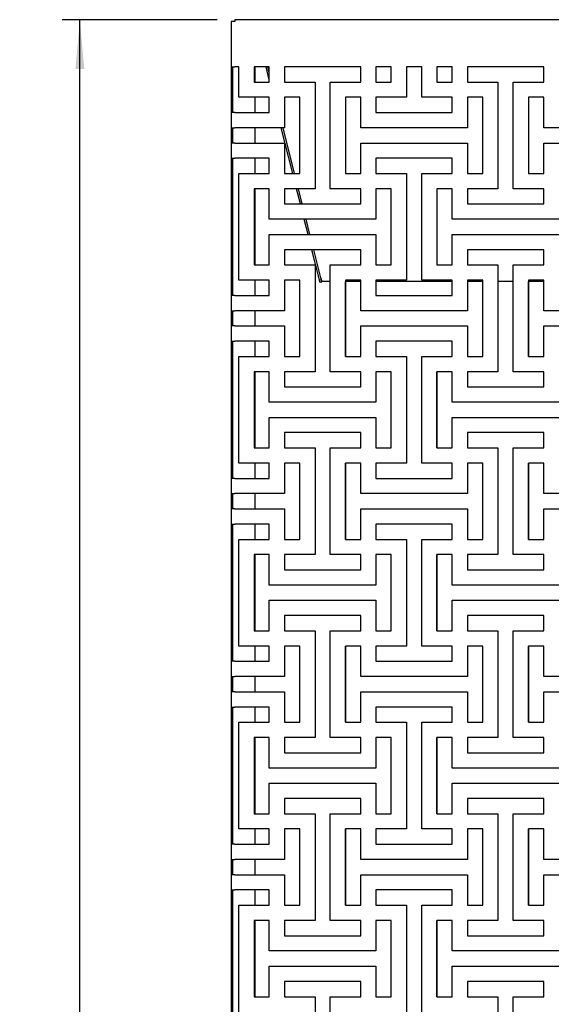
# Model space of a CAD drawing. Header units: millimetres. Extents: x -474 to 5676, y -231 to 4074.
# Tile 3 of 43: x 357 to 720, y 2547 to 3220. Entities that reach past the tile are written whole.
import ezdxf

# ---------------------------------------------------------------- set-up
doc = ezdxf.new("R2010")
doc.units = ezdxf.units.MM
doc.header["$LTSCALE"] = 12
doc.linetypes.add('SLD-Solido', pattern=[0])
doc.layers.add('QUOTE', color=1, linetype='SLD-Solido')
doc.styles.add('SLDTEXTSTYLE0', font='GOTHIC.TTF', dxfattribs={"width": 0.913})
doc.dimstyles.new('SLDDIMSTYLE0', dxfattribs={"dimtxt": 31.75, "dimasz": 33.6, "dimexe": 0, "dimexo": 0.0625, "dimgap": 7.9375, "dimtad": 1, "dimdec": 1, "dimrnd": 1e-09, "dimzin": 12, "dimdsep": 46, "dimtxsty": 'SLDTEXTSTYLE0', "dimsah": 1, "dimcen": 0.09, "dimadec": 0, "dimazin": 3, "dimtfac": 1, "dimtdec": 1, "dimtofl": 0, "dimtmove": 0, "dimatfit": 3, "dimfxl": 1, "dimfrac": 2, "dimtolj": 1, "dimtzin": 12, "dimarcsym": 0})

# ---------------------------------------------------------------- blocks, each defined once
blk = doc.blocks.new('_D')
at = {"layer": 'QUOTE', "transparency": 16777216}
for p, q in [((491.42, 3219.91), (385.63, 3219.91)), ((397.63, 1127.46), (397.63, 3219.91)), ((491.42, 1127.46), (385.63, 1127.46))]:
    blk.add_line(p, q, dxfattribs=at)
for points in [[(397.63, 3219.91), (394.63, 3186.31), (400.63, 3186.31)], [(397.63, 1127.46), (400.63, 1161.06), (394.63, 1161.06)]]:
    blk.add_solid(points, dxfattribs=at)
at = {"layer": 'QUOTE', "transparency": 16777216, "insert": (357.07, 2134.53), "char_height": 31.75, "attachment_point": 1, "rotation": 90, "style": 'SLDTEXTSTYLE0'}
blk.add_mtext('2092,5', dxfattribs=at)

msp = doc.modelspace()

# ---------------------------------------------------------------- linework, layer by layer
for p, q in [((501.02, 3218.66), (501.02, 3187.73)), ((503.42, 3218.66), (501.02, 3218.66)), ((1623.62, 3219.91), (503.42, 3219.91)), ((503.42, 3219.91), (503.42, 3218.66)), ((501.02, 3187.73), (503.42, 3187.73)), ((501.02, 3187.73), (501.02, 3166.9)), ((502.22, 3166.9), (502.22, 3187.73)), ((506.23, 3187.73), (503.42, 3187.73)), ((506.23, 3166.9), (506.23, 3187.73)), ((527.06, 3187.73), (516.65, 3187.73)), ((516.65, 3187.73), (516.65, 3177.32)), ((517.22, 3187.73), (517.22, 3177.32)), ((527.06, 3178.76), (524.82, 3187.73)), ((527.06, 3183.69), (526.05, 3187.73)), ((527.06, 3177.32), (527.06, 3187.73)), ((589.56, 3187.73), (537.48, 3187.73)), ((537.48, 3187.73), (537.48, 3177.32)), ((589.56, 3177.32), (589.56, 3187.73)), ((610.4, 3187.73), (599.98, 3187.73)), ((599.98, 3187.73), (599.98, 3177.32)), ((610.4, 3177.32), (610.4, 3187.73)), ((631.23, 3187.73), (620.81, 3187.73)), ((620.81, 3187.73), (620.81, 3166.9)), ((631.23, 3166.9), (631.23, 3187.73)), ((652.06, 3187.73), (641.65, 3187.73)), ((641.65, 3187.73), (641.65, 3177.32)), ((652.06, 3177.32), (652.06, 3187.73)), ((714.56, 3187.73), (662.48, 3187.73)), ((662.48, 3187.73), (662.48, 3177.32)), ((714.56, 3177.32), (714.56, 3187.73)), ((516.65, 3177.32), (527.06, 3177.32)), ((537.48, 3177.32), (558.31, 3177.32)), ((558.31, 3177.32), (558.31, 3104.4)), ((568.73, 3104.4), (568.73, 3177.32)), ((568.73, 3177.32), (589.56, 3177.32)), ((599.98, 3177.32), (610.4, 3177.32)), ((641.65, 3177.32), (652.06, 3177.32)), ((662.48, 3177.32), (683.31, 3177.32)), ((683.31, 3177.32), (683.31, 3104.4)), ((693.73, 3104.4), (693.73, 3177.32)), ((693.73, 3177.32), (714.56, 3177.32)), ((502.22, 3166.9), (501.02, 3166.9)), ((501.02, 3166.9), (501.02, 3156.48)), ((502.22, 3156.48), (502.22, 3166.9)), ((527.06, 3166.9), (506.23, 3166.9)), ((517.22, 3166.9), (517.22, 3156.48)), ((527.06, 3156.48), (527.06, 3166.9)), ((547.9, 3166.9), (537.48, 3166.9)), ((537.48, 3166.9), (537.48, 3146.07)), ((547.9, 3114.82), (547.9, 3166.9)), ((589.56, 3166.9), (579.15, 3166.9)), ((579.15, 3166.9), (579.15, 3114.82)), ((589.56, 3146.07), (589.56, 3166.9)), ((620.81, 3166.9), (599.98, 3166.9)), ((599.98, 3166.9), (599.98, 3156.48)), ((652.06, 3166.9), (631.23, 3166.9)), ((652.06, 3156.48), (652.06, 3166.9)), ((672.9, 3166.9), (662.48, 3166.9)), ((662.48, 3166.9), (662.48, 3146.07)), ((672.9, 3114.82), (672.9, 3166.9)), ((714.56, 3166.9), (704.15, 3166.9)), ((704.15, 3166.9), (704.15, 3114.82)), ((714.56, 3146.07), (714.56, 3166.9)), ((501.02, 3156.48), (501.02, 3146.07)), ((503.42, 3156.48), (501.02, 3156.48)), ((503.42, 3156.48), (527.06, 3156.48)), ((599.98, 3156.48), (652.06, 3156.48)), ((501.02, 3146.07), (503.42, 3146.07)), ((501.02, 3146.07), (501.02, 3135.65)), ((502.22, 3135.65), (502.22, 3146.07)), ((537.48, 3146.07), (503.42, 3146.07)), ((517.22, 3146.07), (517.22, 3135.65)), ((543.1, 3114.82), (535.26, 3146.07)), ((544.33, 3114.82), (536.5, 3146.07)), ((662.48, 3146.07), (589.56, 3146.07)), ((787.48, 3146.07), (714.56, 3146.07)), ((501.02, 3135.65), (501.02, 3125.23)), ((503.42, 3135.65), (501.02, 3135.65)), ((503.42, 3135.65), (537.48, 3135.65)), ((537.48, 3135.65), (537.48, 3114.82)), ((589.56, 3114.82), (589.56, 3135.65)), ((589.56, 3135.65), (662.48, 3135.65)), ((662.48, 3135.65), (662.48, 3114.82)), ((714.56, 3114.82), (714.56, 3135.65)), ((714.56, 3135.65), (787.48, 3135.65)), ((501.02, 3125.23), (503.42, 3125.23)), ((501.02, 3125.23), (501.02, 3114.82)), ((502.22, 3114.82), (502.22, 3125.23)), ((527.06, 3125.23), (503.42, 3125.23)), ((517.22, 3125.23), (517.22, 3114.82)), ((527.06, 3114.82), (527.06, 3125.23)), ((652.06, 3125.23), (599.98, 3125.23)), ((599.98, 3125.23), (599.98, 3114.82)), ((652.06, 3114.82), (652.06, 3125.23)), ((502.22, 3114.82), (501.02, 3114.82)), ((501.02, 3114.82), (501.02, 3041.9)), ((502.22, 3041.9), (502.22, 3114.82)), ((506.23, 3041.9), (506.23, 3114.82)), ((506.23, 3114.82), (527.06, 3114.82)), ((537.48, 3114.82), (547.9, 3114.82)), ((579.15, 3114.82), (589.56, 3114.82)), ((599.98, 3114.82), (620.81, 3114.82)), ((620.81, 3114.82), (620.81, 3041.9)), ((631.23, 3041.9), (631.23, 3114.82)), ((631.23, 3114.82), (652.06, 3114.82)), ((662.48, 3114.82), (672.9, 3114.82)), ((704.15, 3114.82), (714.56, 3114.82)), ((527.06, 3104.4), (516.65, 3104.4)), ((516.65, 3104.4), (516.65, 3052.32)), ((517.22, 3104.4), (517.22, 3052.32)), ((527.06, 3083.57), (527.06, 3104.4)), ((558.31, 3104.4), (537.48, 3104.4)), ((537.48, 3104.4), (537.48, 3093.98)), ((548.32, 3093.98), (545.71, 3104.4)), ((549.56, 3093.98), (546.95, 3104.4)), ((589.56, 3104.4), (568.73, 3104.4)), ((589.56, 3093.98), (589.56, 3104.4)), ((610.4, 3104.4), (599.98, 3104.4)), ((599.98, 3104.4), (599.98, 3083.57)), ((610.4, 3052.32), (610.4, 3104.4)), ((652.06, 3104.4), (641.65, 3104.4)), ((641.65, 3104.4), (641.65, 3052.32)), ((652.06, 3083.57), (652.06, 3104.4)), ((683.31, 3104.4), (662.48, 3104.4)), ((662.48, 3104.4), (662.48, 3093.98)), ((714.56, 3104.4), (693.73, 3104.4)), ((714.56, 3093.98), (714.56, 3104.4)), ((537.48, 3093.98), (589.56, 3093.98)), ((662.48, 3093.98), (714.56, 3093.98)), ((599.98, 3083.57), (527.06, 3083.57)), ((553.54, 3073.15), (550.93, 3083.57)), ((554.78, 3073.15), (552.17, 3083.57)), ((724.98, 3083.57), (652.06, 3083.57)), ((527.06, 3052.32), (527.06, 3073.15)), ((527.06, 3073.15), (599.98, 3073.15)), ((599.98, 3073.15), (599.98, 3052.32)), ((652.06, 3052.32), (652.06, 3073.15)), ((652.06, 3073.15), (724.98, 3073.15)), ((589.56, 3062.73), (537.48, 3062.73)), ((537.48, 3062.73), (537.48, 3052.32)), ((561.07, 3043.12), (556.16, 3062.73)), ((562.24, 3043.42), (557.39, 3062.73)), ((589.56, 3052.32), (589.56, 3062.73)), ((714.56, 3062.73), (662.48, 3062.73)), ((662.48, 3062.73), (662.48, 3052.32)), ((714.56, 3052.32), (714.56, 3062.73)), ((516.65, 3052.32), (527.06, 3052.32)), ((537.48, 3052.32), (558.31, 3052.32)), ((558.31, 3052.32), (558.31, 2979.4)), ((568.73, 2979.4), (568.73, 3052.32)), ((568.73, 3052.32), (589.56, 3052.32)), ((599.98, 3052.32), (610.4, 3052.32)), ((641.65, 3052.32), (652.06, 3052.32)), ((662.48, 3052.32), (683.31, 3052.32)), ((683.31, 3052.32), (683.31, 2979.4)), ((693.73, 2979.4), (693.73, 3052.32)), ((693.73, 3052.32), (714.56, 3052.32)), ((502.22, 3041.9), (501.02, 3041.9)), ((501.02, 3041.9), (501.02, 3031.48)), ((502.22, 3031.48), (502.22, 3041.9)), ((527.06, 3041.9), (506.23, 3041.9)), ((517.22, 3041.9), (517.22, 3031.48)), ((527.06, 3031.48), (527.06, 3041.9)), ((547.9, 3041.9), (537.48, 3041.9)), ((537.48, 3041.9), (537.48, 3021.07)), ((547.9, 2989.82), (547.9, 3041.9)), ((561.63, 3040.89), (561.07, 3043.12)), ((562.06, 3042.93), (562.51, 3041.11)), ((562.24, 3043.42), (562.74, 3041.42)), ((568.73, 3041.11), (562.51, 3041.11)), ((562.87, 3040.87), (562.81, 3041.11)), ((589.56, 3041.9), (579.15, 3041.9)), ((579.15, 3041.9), (579.15, 2989.82)), ((589.56, 3041.11), (579.15, 3041.11)), ((579.15, 2989.82), (579.15, 3041.11)), ((589.56, 3021.07), (589.56, 3041.9)), ((620.81, 3041.9), (599.98, 3041.9)), ((599.98, 3041.9), (599.98, 3031.48)), ((652.06, 3041.11), (599.98, 3041.11)), ((652.06, 3041.9), (631.23, 3041.9)), ((652.06, 3031.48), (652.06, 3041.9)), ((672.9, 3041.9), (662.48, 3041.9)), ((662.48, 3041.9), (662.48, 3021.07)), ((672.9, 3041.11), (662.48, 3041.11)), ((672.9, 2989.82), (672.9, 3041.9)), ((693.73, 3041.11), (683.31, 3041.11)), ((714.56, 3041.9), (704.15, 3041.9)), ((704.15, 3041.9), (704.15, 2989.82)), ((714.56, 3041.11), (704.15, 3041.11)), ((704.15, 2989.82), (704.15, 3041.11)), ((714.56, 3021.07), (714.56, 3041.9)), ((561.71, 3040.58), (561.63, 3040.89)), ((561.71, 3040.58), (562.87, 3040.87)), ((501.02, 3031.48), (501.02, 3021.07)), ((503.42, 3031.48), (501.02, 3031.48)), ((503.42, 3031.48), (527.06, 3031.48)), ((599.98, 3031.48), (652.06, 3031.48)), ((501.02, 3021.07), (503.42, 3021.07)), ((501.02, 3021.07), (501.02, 3010.65)), ((502.22, 3010.65), (502.22, 3021.07)), ((537.48, 3021.07), (503.42, 3021.07)), ((517.22, 3021.07), (517.22, 3010.65)), ((662.48, 3021.07), (589.56, 3021.07)), ((787.48, 3021.07), (714.56, 3021.07)), ((501.02, 3010.65), (501.02, 3000.23)), ((503.42, 3010.65), (501.02, 3010.65)), ((503.42, 3010.65), (537.48, 3010.65)), ((537.48, 3010.65), (537.48, 2989.82)), ((589.56, 2989.82), (589.56, 3010.65)), ((589.56, 3010.65), (662.48, 3010.65)), ((662.48, 3010.65), (662.48, 2989.82)), ((714.56, 2989.82), (714.56, 3010.65)), ((714.56, 3010.65), (787.48, 3010.65)), ((501.02, 3000.23), (503.42, 3000.23)), ((501.02, 3000.23), (501.02, 2989.82)), ((502.22, 2989.82), (502.22, 3000.23)), ((527.06, 3000.23), (503.42, 3000.23)), ((517.22, 3000.23), (517.22, 2989.82)), ((527.06, 2989.82), (527.06, 3000.23)), ((652.06, 3000.23), (599.98, 3000.23)), ((599.98, 3000.23), (599.98, 2989.82)), ((652.06, 2989.82), (652.06, 3000.23)), ((502.22, 2989.82), (501.02, 2989.82)), ((501.02, 2989.82), (501.02, 2916.9)), ((502.22, 2916.9), (502.22, 2989.82)), ((506.23, 2916.9), (506.23, 2989.82)), ((506.23, 2989.82), (527.06, 2989.82)), ((537.48, 2989.82), (547.9, 2989.82)), ((579.15, 2989.82), (589.56, 2989.82)), ((599.98, 2989.82), (620.81, 2989.82)), ((620.81, 2989.82), (620.81, 2916.9)), ((631.23, 2916.9), (631.23, 2989.82)), ((631.23, 2989.82), (652.06, 2989.82)), ((662.48, 2989.82), (672.9, 2989.82)), ((704.15, 2989.82), (714.56, 2989.82)), ((527.06, 2979.4), (516.65, 2979.4)), ((516.65, 2979.4), (516.65, 2927.32)), ((517.22, 2979.4), (517.22, 2927.32)), ((527.06, 2958.57), (527.06, 2979.4)), ((558.31, 2979.4), (537.48, 2979.4)), ((537.48, 2979.4), (537.48, 2968.98)), ((589.56, 2979.4), (568.73, 2979.4)), ((589.56, 2968.98), (589.56, 2979.4)), ((610.4, 2979.4), (599.98, 2979.4)), ((599.98, 2979.4), (599.98, 2958.57)), ((610.4, 2927.32), (610.4, 2979.4)), ((641.65, 2927.32), (641.65, 2979.4)), ((652.06, 2979.4), (641.65, 2979.4)), ((641.65, 2979.4), (641.65, 2927.32)), ((652.06, 2958.57), (652.06, 2979.4)), ((683.31, 2979.4), (662.48, 2979.4)), ((662.48, 2979.4), (662.48, 2968.98)), ((714.56, 2979.4), (693.73, 2979.4)), ((714.56, 2968.98), (714.56, 2979.4)), ((537.48, 2968.98), (589.56, 2968.98)), ((662.48, 2968.98), (714.56, 2968.98)), ((599.98, 2958.57), (527.06, 2958.57)), ((724.98, 2958.57), (652.06, 2958.57)), ((527.06, 2927.32), (527.06, 2948.15)), ((527.06, 2948.15), (599.98, 2948.15)), ((599.98, 2948.15), (599.98, 2927.32)), ((652.06, 2927.32), (652.06, 2948.15)), ((652.06, 2948.15), (724.98, 2948.15)), ((589.56, 2937.73), (537.48, 2937.73)), ((537.48, 2937.73), (537.48, 2927.32)), ((589.56, 2927.32), (589.56, 2937.73)), ((714.56, 2937.73), (662.48, 2937.73)), ((662.48, 2937.73), (662.48, 2927.32)), ((714.56, 2927.32), (714.56, 2937.73)), ((516.65, 2927.32), (527.06, 2927.32)), ((537.48, 2927.32), (558.31, 2927.32)), ((558.31, 2927.32), (558.31, 2854.4)), ((568.73, 2854.4), (568.73, 2927.32)), ((568.73, 2927.32), (589.56, 2927.32)), ((599.98, 2927.32), (610.4, 2927.32)), ((641.65, 2927.32), (652.06, 2927.32)), ((662.48, 2927.32), (683.31, 2927.32)), ((683.31, 2927.32), (683.31, 2854.4)), ((693.73, 2854.4), (693.73, 2927.32)), ((693.73, 2927.32), (714.56, 2927.32)), ((502.22, 2916.9), (501.02, 2916.9)), ((501.02, 2916.9), (501.02, 2906.48)), ((502.22, 2906.48), (502.22, 2916.9)), ((527.06, 2916.9), (506.23, 2916.9)), ((517.22, 2916.9), (517.22, 2906.48)), ((527.06, 2906.48), (527.06, 2916.9)), ((547.9, 2916.9), (537.48, 2916.9)), ((537.48, 2916.9), (537.48, 2896.07)), ((547.9, 2864.82), (547.9, 2916.9)), ((579.15, 2864.82), (579.15, 2916.9)), ((589.56, 2916.9), (579.15, 2916.9)), ((579.15, 2916.9), (579.15, 2864.82)), ((589.56, 2896.07), (589.56, 2916.9)), ((620.81, 2916.9), (599.98, 2916.9)), ((599.98, 2916.9), (599.98, 2906.48)), ((652.06, 2916.9), (631.23, 2916.9)), ((652.06, 2906.48), (652.06, 2916.9)), ((672.9, 2916.9), (662.48, 2916.9)), ((662.48, 2916.9), (662.48, 2896.07)), ((672.9, 2864.82), (672.9, 2916.9)), ((704.15, 2864.82), (704.15, 2916.9)), ((714.56, 2916.9), (704.15, 2916.9)), ((704.15, 2916.9), (704.15, 2864.82)), ((714.56, 2896.07), (714.56, 2916.9)), ((501.02, 2906.48), (501.02, 2896.07)), ((503.42, 2906.48), (501.02, 2906.48)), ((503.42, 2906.48), (527.06, 2906.48)), ((599.98, 2906.48), (652.06, 2906.48)), ((501.02, 2896.07), (503.42, 2896.07)), ((501.02, 2896.07), (501.02, 2885.65)), ((502.22, 2885.65), (502.22, 2896.07)), ((537.48, 2896.07), (503.42, 2896.07)), ((517.22, 2896.07), (517.22, 2885.65)), ((662.48, 2896.07), (589.56, 2896.07)), ((787.48, 2896.07), (714.56, 2896.07)), ((501.02, 2885.65), (501.02, 2875.23)), ((503.42, 2885.65), (501.02, 2885.65)), ((503.42, 2885.65), (537.48, 2885.65)), ((537.48, 2885.65), (537.48, 2864.82)), ((589.56, 2864.82), (589.56, 2885.65)), ((589.56, 2885.65), (662.48, 2885.65)), ((662.48, 2885.65), (662.48, 2864.82)), ((714.56, 2864.82), (714.56, 2885.65)), ((714.56, 2885.65), (787.48, 2885.65)), ((501.02, 2875.23), (503.42, 2875.23)), ((501.02, 2875.23), (501.02, 2864.82)), ((502.22, 2864.82), (502.22, 2875.23)), ((527.06, 2875.23), (503.42, 2875.23)), ((517.22, 2875.23), (517.22, 2864.82)), ((527.06, 2864.82), (527.06, 2875.23)), ((652.06, 2875.23), (599.98, 2875.23)), ((599.98, 2875.23), (599.98, 2864.82)), ((652.06, 2864.82), (652.06, 2875.23)), ((502.22, 2864.82), (501.02, 2864.82)), ((501.02, 2864.82), (501.02, 2791.9)), ((502.22, 2791.9), (502.22, 2864.82)), ((506.23, 2791.9), (506.23, 2864.82)), ((506.23, 2864.82), (527.06, 2864.82)), ((537.48, 2864.82), (547.9, 2864.82)), ((579.15, 2864.82), (589.56, 2864.82)), ((599.98, 2864.82), (620.81, 2864.82)), ((620.81, 2864.82), (620.81, 2791.9)), ((631.23, 2791.9), (631.23, 2864.82)), ((631.23, 2864.82), (652.06, 2864.82)), ((662.48, 2864.82), (672.9, 2864.82)), ((704.15, 2864.82), (714.56, 2864.82)), ((527.06, 2854.4), (516.65, 2854.4)), ((516.65, 2854.4), (516.65, 2802.32)), ((517.22, 2854.4), (517.22, 2802.32)), ((527.06, 2833.57), (527.06, 2854.4)), ((558.31, 2854.4), (537.48, 2854.4)), ((537.48, 2854.4), (537.48, 2843.98)), ((589.56, 2854.4), (568.73, 2854.4)), ((589.56, 2843.98), (589.56, 2854.4)), ((610.4, 2854.4), (599.98, 2854.4)), ((599.98, 2854.4), (599.98, 2833.57)), ((610.4, 2802.32), (610.4, 2854.4)), ((641.65, 2802.32), (641.65, 2854.4)), ((652.06, 2854.4), (641.65, 2854.4)), ((641.65, 2854.4), (641.65, 2802.32)), ((652.06, 2833.57), (652.06, 2854.4)), ((683.31, 2854.4), (662.48, 2854.4)), ((662.48, 2854.4), (662.48, 2843.98)), ((714.56, 2854.4), (693.73, 2854.4)), ((714.56, 2843.98), (714.56, 2854.4)), ((537.48, 2843.98), (589.56, 2843.98)), ((662.48, 2843.98), (714.56, 2843.98)), ((599.98, 2833.57), (527.06, 2833.57)), ((724.98, 2833.57), (652.06, 2833.57)), ((527.06, 2802.32), (527.06, 2823.15)), ((527.06, 2823.15), (599.98, 2823.15)), ((599.98, 2823.15), (599.98, 2802.32)), ((652.06, 2802.32), (652.06, 2823.15)), ((652.06, 2823.15), (724.98, 2823.15)), ((589.56, 2812.73), (537.48, 2812.73)), ((537.48, 2812.73), (537.48, 2802.32)), ((589.56, 2802.32), (589.56, 2812.73)), ((714.56, 2812.73), (662.48, 2812.73)), ((662.48, 2812.73), (662.48, 2802.32)), ((714.56, 2802.32), (714.56, 2812.73)), ((516.65, 2802.32), (527.06, 2802.32)), ((537.48, 2802.32), (558.31, 2802.32)), ((558.31, 2802.32), (558.31, 2729.4)), ((568.73, 2729.4), (568.73, 2802.32)), ((568.73, 2802.32), (589.56, 2802.32)), ((599.98, 2802.32), (610.4, 2802.32)), ((641.65, 2802.32), (652.06, 2802.32)), ((662.48, 2802.32), (683.31, 2802.32)), ((683.31, 2802.32), (683.31, 2729.4)), ((693.73, 2729.4), (693.73, 2802.32)), ((693.73, 2802.32), (714.56, 2802.32)), ((502.22, 2791.9), (501.02, 2791.9)), ((501.02, 2791.9), (501.02, 2781.48)), ((502.22, 2781.48), (502.22, 2791.9)), ((527.06, 2791.9), (506.23, 2791.9)), ((517.22, 2791.9), (517.22, 2781.48)), ((527.06, 2781.48), (527.06, 2791.9)), ((547.9, 2791.9), (537.48, 2791.9)), ((537.48, 2791.9), (537.48, 2771.07)), ((547.9, 2739.82), (547.9, 2791.9)), ((579.15, 2739.82), (579.15, 2791.9)), ((589.56, 2791.9), (579.15, 2791.9)), ((579.15, 2791.9), (579.15, 2739.82)), ((589.56, 2771.07), (589.56, 2791.9)), ((620.81, 2791.9), (599.98, 2791.9)), ((599.98, 2791.9), (599.98, 2781.48)), ((652.06, 2791.9), (631.23, 2791.9)), ((652.06, 2781.48), (652.06, 2791.9)), ((672.9, 2791.9), (662.48, 2791.9)), ((662.48, 2791.9), (662.48, 2771.07)), ((672.9, 2739.82), (672.9, 2791.9)), ((704.15, 2739.82), (704.15, 2791.9)), ((714.56, 2791.9), (704.15, 2791.9)), ((704.15, 2791.9), (704.15, 2739.82)), ((714.56, 2771.07), (714.56, 2791.9)), ((501.02, 2781.48), (501.02, 2771.07)), ((503.42, 2781.48), (501.02, 2781.48)), ((503.42, 2781.48), (527.06, 2781.48)), ((599.98, 2781.48), (652.06, 2781.48)), ((501.02, 2771.07), (503.42, 2771.07)), ((501.02, 2771.07), (501.02, 2760.65)), ((502.22, 2760.65), (502.22, 2771.07)), ((537.48, 2771.07), (503.42, 2771.07)), ((517.22, 2771.07), (517.22, 2760.65)), ((662.48, 2771.07), (589.56, 2771.07)), ((787.48, 2771.07), (714.56, 2771.07)), ((501.02, 2760.65), (501.02, 2750.23)), ((503.42, 2760.65), (501.02, 2760.65)), ((503.42, 2760.65), (537.48, 2760.65)), ((537.48, 2760.65), (537.48, 2739.82)), ((589.56, 2739.82), (589.56, 2760.65)), ((589.56, 2760.65), (662.48, 2760.65)), ((662.48, 2760.65), (662.48, 2739.82)), ((714.56, 2739.82), (714.56, 2760.65)), ((714.56, 2760.65), (787.48, 2760.65)), ((501.02, 2750.23), (503.42, 2750.23)), ((501.02, 2750.23), (501.02, 2739.82)), ((502.22, 2739.82), (502.22, 2750.23)), ((527.06, 2750.23), (503.42, 2750.23)), ((517.22, 2750.23), (517.22, 2739.82)), ((527.06, 2739.82), (527.06, 2750.23)), ((652.06, 2750.23), (599.98, 2750.23)), ((599.98, 2750.23), (599.98, 2739.82)), ((652.06, 2739.82), (652.06, 2750.23)), ((502.22, 2739.82), (501.02, 2739.82)), ((501.02, 2739.82), (501.02, 2666.9)), ((502.22, 2666.9), (502.22, 2739.82)), ((506.23, 2666.9), (506.23, 2739.82)), ((506.23, 2739.82), (527.06, 2739.82)), ((537.48, 2739.82), (547.9, 2739.82)), ((579.15, 2739.82), (589.56, 2739.82)), ((599.98, 2739.82), (620.81, 2739.82)), ((620.81, 2739.82), (620.81, 2666.9)), ((631.23, 2666.9), (631.23, 2739.82)), ((631.23, 2739.82), (652.06, 2739.82)), ((662.48, 2739.82), (672.9, 2739.82)), ((704.15, 2739.82), (714.56, 2739.82)), ((527.06, 2729.4), (516.65, 2729.4)), ((516.65, 2729.4), (516.65, 2677.32)), ((517.22, 2729.4), (517.22, 2677.32)), ((527.06, 2708.57), (527.06, 2729.4)), ((558.31, 2729.4), (537.48, 2729.4)), ((537.48, 2729.4), (537.48, 2718.98)), ((589.56, 2729.4), (568.73, 2729.4)), ((589.56, 2718.98), (589.56, 2729.4)), ((610.4, 2729.4), (599.98, 2729.4)), ((599.98, 2729.4), (599.98, 2708.57)), ((610.4, 2677.32), (610.4, 2729.4)), ((641.65, 2677.32), (641.65, 2729.4)), ((652.06, 2729.4), (641.65, 2729.4)), ((641.65, 2729.4), (641.65, 2677.32)), ((652.06, 2708.57), (652.06, 2729.4)), ((683.31, 2729.4), (662.48, 2729.4)), ((662.48, 2729.4), (662.48, 2718.98)), ((714.56, 2729.4), (693.73, 2729.4)), ((714.56, 2718.98), (714.56, 2729.4)), ((537.48, 2718.98), (589.56, 2718.98)), ((662.48, 2718.98), (714.56, 2718.98)), ((599.98, 2708.57), (527.06, 2708.57)), ((724.98, 2708.57), (652.06, 2708.57)), ((527.06, 2677.32), (527.06, 2698.15)), ((527.06, 2698.15), (599.98, 2698.15)), ((599.98, 2698.15), (599.98, 2677.32)), ((652.06, 2677.32), (652.06, 2698.15)), ((652.06, 2698.15), (724.98, 2698.15)), ((589.56, 2687.73), (537.48, 2687.73)), ((537.48, 2687.73), (537.48, 2677.32)), ((589.56, 2677.32), (589.56, 2687.73)), ((714.56, 2687.73), (662.48, 2687.73)), ((662.48, 2687.73), (662.48, 2677.32)), ((714.56, 2677.32), (714.56, 2687.73)), ((516.65, 2677.32), (527.06, 2677.32)), ((537.48, 2677.32), (558.31, 2677.32)), ((558.31, 2677.32), (558.31, 2604.4)), ((568.73, 2604.4), (568.73, 2677.32)), ((568.73, 2677.32), (589.56, 2677.32)), ((599.98, 2677.32), (610.4, 2677.32)), ((641.65, 2677.32), (652.06, 2677.32)), ((662.48, 2677.32), (683.31, 2677.32)), ((683.31, 2677.32), (683.31, 2604.4)), ((693.73, 2604.4), (693.73, 2677.32)), ((693.73, 2677.32), (714.56, 2677.32)), ((502.22, 2666.9), (501.02, 2666.9)), ((501.02, 2666.9), (501.02, 2656.48)), ((502.22, 2656.48), (502.22, 2666.9)), ((527.06, 2666.9), (506.23, 2666.9)), ((517.22, 2666.9), (517.22, 2656.48)), ((527.06, 2656.48), (527.06, 2666.9)), ((547.9, 2666.9), (537.48, 2666.9)), ((537.48, 2666.9), (537.48, 2646.07)), ((547.9, 2614.82), (547.9, 2666.9)), ((579.15, 2614.82), (579.15, 2666.9)), ((589.56, 2666.9), (579.15, 2666.9)), ((579.15, 2666.9), (579.15, 2614.82)), ((589.56, 2646.07), (589.56, 2666.9)), ((620.81, 2666.9), (599.98, 2666.9)), ((599.98, 2666.9), (599.98, 2656.48)), ((652.06, 2666.9), (631.23, 2666.9)), ((652.06, 2656.48), (652.06, 2666.9)), ((672.9, 2666.9), (662.48, 2666.9)), ((662.48, 2666.9), (662.48, 2646.07)), ((672.9, 2614.82), (672.9, 2666.9)), ((704.15, 2614.82), (704.15, 2666.9)), ((714.56, 2666.9), (704.15, 2666.9)), ((704.15, 2666.9), (704.15, 2614.82)), ((714.56, 2646.07), (714.56, 2666.9)), ((501.02, 2656.48), (501.02, 2646.07)), ((503.42, 2656.48), (501.02, 2656.48)), ((503.42, 2656.48), (527.06, 2656.48)), ((599.98, 2656.48), (652.06, 2656.48)), ((501.02, 2646.07), (503.42, 2646.07)), ((501.02, 2646.07), (501.02, 2635.65)), ((502.22, 2635.65), (502.22, 2646.07)), ((537.48, 2646.07), (503.42, 2646.07)), ((517.22, 2646.07), (517.22, 2635.65)), ((662.48, 2646.07), (589.56, 2646.07)), ((787.48, 2646.07), (714.56, 2646.07)), ((501.02, 2635.65), (501.02, 2625.23)), ((503.42, 2635.65), (501.02, 2635.65)), ((503.42, 2635.65), (537.48, 2635.65)), ((537.48, 2635.65), (537.48, 2614.82)), ((589.56, 2614.82), (589.56, 2635.65)), ((589.56, 2635.65), (662.48, 2635.65)), ((662.48, 2635.65), (662.48, 2614.82)), ((714.56, 2614.82), (714.56, 2635.65)), ((714.56, 2635.65), (787.48, 2635.65)), ((501.02, 2625.23), (503.42, 2625.23)), ((501.02, 2625.23), (501.02, 2614.82)), ((502.22, 2614.82), (502.22, 2625.23)), ((527.06, 2625.23), (503.42, 2625.23)), ((517.22, 2625.23), (517.22, 2614.82)), ((527.06, 2614.82), (527.06, 2625.23)), ((652.06, 2625.23), (599.98, 2625.23)), ((599.98, 2625.23), (599.98, 2614.82)), ((652.06, 2614.82), (652.06, 2625.23)), ((502.22, 2614.82), (501.02, 2614.82)), ((501.02, 2614.82), (501.02, 2541.9)), ((502.22, 2541.9), (502.22, 2614.82)), ((506.23, 2541.9), (506.23, 2614.82)), ((506.23, 2614.82), (527.06, 2614.82)), ((537.48, 2614.82), (547.9, 2614.82)), ((579.15, 2614.82), (589.56, 2614.82)), ((599.98, 2614.82), (620.81, 2614.82)), ((620.81, 2614.82), (620.81, 2541.9)), ((631.23, 2541.9), (631.23, 2614.82)), ((631.23, 2614.82), (652.06, 2614.82)), ((662.48, 2614.82), (672.9, 2614.82)), ((704.15, 2614.82), (714.56, 2614.82)), ((527.06, 2604.4), (516.65, 2604.4)), ((516.65, 2604.4), (516.65, 2552.32)), ((517.22, 2604.4), (517.22, 2552.32)), ((527.06, 2583.57), (527.06, 2604.4)), ((558.31, 2604.4), (537.48, 2604.4)), ((537.48, 2604.4), (537.48, 2593.98)), ((589.56, 2604.4), (568.73, 2604.4)), ((589.56, 2593.98), (589.56, 2604.4)), ((610.4, 2604.4), (599.98, 2604.4)), ((599.98, 2604.4), (599.98, 2583.57)), ((610.4, 2552.32), (610.4, 2604.4)), ((641.65, 2552.32), (641.65, 2604.4)), ((652.06, 2604.4), (641.65, 2604.4)), ((641.65, 2604.4), (641.65, 2552.32)), ((652.06, 2583.57), (652.06, 2604.4)), ((683.31, 2604.4), (662.48, 2604.4)), ((662.48, 2604.4), (662.48, 2593.98)), ((714.56, 2604.4), (693.73, 2604.4)), ((714.56, 2593.98), (714.56, 2604.4)), ((537.48, 2593.98), (589.56, 2593.98)), ((662.48, 2593.98), (714.56, 2593.98)), ((599.98, 2583.57), (527.06, 2583.57)), ((724.98, 2583.57), (652.06, 2583.57)), ((527.06, 2552.32), (527.06, 2573.15)), ((527.06, 2573.15), (599.98, 2573.15)), ((599.98, 2573.15), (599.98, 2552.32)), ((652.06, 2552.32), (652.06, 2573.15)), ((652.06, 2573.15), (724.98, 2573.15)), ((589.56, 2562.73), (537.48, 2562.73)), ((537.48, 2562.73), (537.48, 2552.32)), ((589.56, 2552.32), (589.56, 2562.73)), ((714.56, 2562.73), (662.48, 2562.73)), ((662.48, 2562.73), (662.48, 2552.32)), ((714.56, 2552.32), (714.56, 2562.73)), ((516.65, 2552.32), (527.06, 2552.32)), ((537.48, 2552.32), (558.31, 2552.32)), ((558.31, 2552.32), (558.31, 2479.4)), ((568.73, 2479.4), (568.73, 2552.32)), ((568.73, 2552.32), (589.56, 2552.32)), ((599.98, 2552.32), (610.4, 2552.32)), ((641.65, 2552.32), (652.06, 2552.32)), ((662.48, 2552.32), (683.31, 2552.32)), ((683.31, 2552.32), (683.31, 2479.4)), ((693.73, 2479.4), (693.73, 2552.32)), ((693.73, 2552.32), (714.56, 2552.32))]:
    msp.add_line(p, q)

# ---------------------------------------------------------------- dimensions: what is measured, and where the dimension line sits
at = {"layer": 'QUOTE'}
dim = msp.add_linear_dim(base=(397.62687181, 3219.91234235), p1=(503.42323062, 1127.46234235), p2=(503.42323062, 3219.91234235), angle=90, dimstyle='SLDDIMSTYLE0', dxfattribs=at)
dim.commit()
dim.dimension.update_dxf_attribs({"geometry": '_D', "text_midpoint": (397.62687181, 2199.02911562), "dimtype": 160})

doc.saveas('drawing.dxf')
